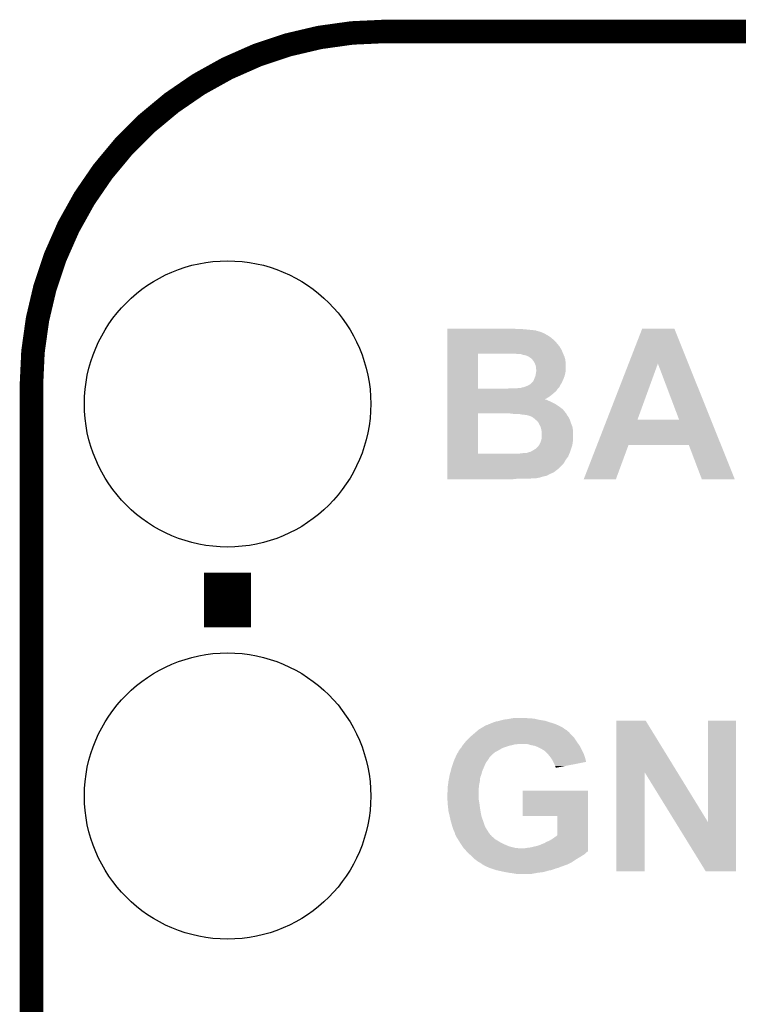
# Model space of a CAD drawing. Extents: x -1.3 to 24.2, y -3.9 to 39.2.
# Tile 28 of 37: x -1.3 to 3.3, y 32.8 to 39.2. Entities that reach past the tile are written whole.
import ezdxf

# ---------------------------------------------------------------- set-up
doc = ezdxf.new("R2010")
doc.units = 0
doc.layers.get('0').update_dxf_attribs({"linetype": 'CONTINUOUS'})
for name, color, linetype in [('RTC_25_CLICK_V101_GKO', 10, 'CONTINUOUS'), ('RTC_25_CLICK_V101_GTO', 9, 'CONTINUOUS'), ('RTC_25_CLICK_V101_GTS', 11, 'CONTINUOUS')]:
    doc.layers.add(name, color=color, linetype=linetype)

# ---------------------------------------------------------------- blocks, each defined once
blk = doc.blocks.new('ROUND_21')
blk.add_circle((0, 0), 0.9271)

msp = doc.modelspace()

# ---------------------------------------------------------------- linework, layer by layer
at = {"layer": 'RTC_25_CLICK_V101_GKO', "const_width": 0.1524}
msp.add_lwpolyline([(1.016, 39.116, 0.4142136), (-1.27, 36.83)], format="xyb", dxfattribs=at)
for points in [[(1.016, 39.116), (21.844, 39.116)], [(-1.27, -3.81), (-1.27, 36.83)]]:
    msp.add_lwpolyline(points, dxfattribs=at)
at = {"layer": 'RTC_25_CLICK_V101_GTO', "const_width": 0.3048}
msp.add_lwpolyline([(0, 35.2552), (0, 35.6108)], dxfattribs=at)
at = {"layer": 'RTC_25_CLICK_V101_GTO'}
for points in [[(1.42242, 37.18814), (1.422422, 37.19068), (1.877058, 37.18814), (1.85166, 37.19068)], [(1.42242, 37.1856), (1.42242, 37.18814), (1.93294, 37.1856), (1.905, 37.18814)], [(2.597052, 36.964562), (2.68479, 37.190666), (2.983736, 36.964562), (2.893064, 37.190666)], [(2.68479, 37.190666), (2.684796, 37.19068), (2.893064, 37.190666), (2.684796, 37.19068)], [(1.42242, 37.18052), (1.42242, 37.1856), (1.983738, 37.18052), (1.93294, 37.1856)], [(1.42242, 37.180518), (1.42242, 37.18052), (1.993904, 37.180518), (1.983738, 37.18052)], [(1.42242, 37.17544), (1.42242, 37.180518), (2.004062, 37.17544), (1.993904, 37.180518)], [(1.42242, 37.172898), (1.42242, 37.17544), (2.01676, 37.172898), (2.004062, 37.17544)], [(1.42242, 37.16782), (1.42242, 37.172898), (2.031998, 37.16782), (2.01676, 37.172898)], [(1.42242, 37.1602), (1.42242, 37.16782), (2.049782, 37.1602), (2.031998, 37.16782)], [(1.42242, 37.139868), (1.42242, 37.1602), (2.085338, 37.139868), (2.049782, 37.1602)], [(1.42242, 37.137336), (1.42242, 37.139868), (2.085356, 37.137336), (2.085338, 37.139868)], [(1.42242, 37.134796), (1.42242, 37.137336), (2.092962, 37.134796), (2.085356, 37.137336)], [(1.42242, 37.12718), (1.42242, 37.134796), (2.100582, 37.12718), (2.092962, 37.134796)], [(1.42242, 37.119558), (1.42242, 37.12718), (2.11074, 37.119558), (2.100582, 37.12718)], [(1.422418, 37.076378), (1.42242, 37.10686), (2.148842, 37.076378), (2.12344, 37.10686)], [(1.422418, 37.0586), (1.422418, 37.076378), (2.159002, 37.0586), (2.148842, 37.076378)], [(1.42242, 37.10686), (1.42242, 37.119558), (2.12344, 37.10686), (2.11074, 37.119558)], [(1.422412, 36.802082), (1.422418, 37.0281), (1.62052, 36.802082), (1.620522, 37.0281)], [(1.422418, 37.056056), (1.422418, 37.0586), (2.161542, 37.056056), (2.159002, 37.0586)], [(1.422418, 37.05098), (1.422418, 37.056056), (2.16408, 37.05098), (2.161542, 37.056056)], [(1.422418, 37.02812), (1.422418, 37.05098), (2.173224, 37.02812), (2.16408, 37.05098)], [(1.422418, 37.0281), (1.422418, 37.02812), (1.620522, 37.0281), (1.8161, 37.02812)], [(1.877062, 37.02558), (1.866902, 37.02812), (2.17424, 37.02558), (2.173224, 37.02812)], [(1.899922, 37.025578), (1.877062, 37.02558), (2.174242, 37.025578), (2.17424, 37.02558)], [(1.91516, 37.0205), (1.899922, 37.025578), (2.176418, 37.0205), (2.174242, 37.025578)], [(1.930402, 37.017958), (1.91516, 37.0205), (2.177508, 37.017958), (2.176418, 37.0205)], [(1.943102, 37.01288), (1.930402, 37.017958), (2.179686, 37.01288), (2.177508, 37.017958)], [(1.95157, 37.0078), (1.943102, 37.01288), (2.181862, 37.0078), (2.179686, 37.01288)], [(1.9558, 37.005262), (1.95157, 37.0078), (2.182588, 37.005262), (2.181862, 37.0078)], [(1.963422, 37.000178), (1.9558, 37.005262), (2.18404, 37.000178), (2.182588, 37.005262)], [(1.97358, 36.990018), (1.963422, 37.000178), (2.18694, 36.990018), (2.18404, 37.000178)], [(1.981202, 36.979858), (1.97358, 36.990018), (2.18807, 36.979858), (2.18694, 36.990018)], [(1.98882, 36.967162), (1.981202, 36.979858), (2.18948, 36.967162), (2.18807, 36.979858)], [(1.988822, 36.967158), (1.98882, 36.967162), (2.18948, 36.967158), (2.18948, 36.967162)], [(1.9939, 36.954458), (1.988822, 36.967158), (2.18948, 36.954458), (2.18948, 36.967158)], [(1.99644, 36.944298), (1.9939, 36.954458), (2.18948, 36.944298), (2.18948, 36.954458)], [(1.996442, 36.931598), (1.99644, 36.944298), (2.18948, 36.931598), (2.18948, 36.944298)], [(1.99898, 36.923976), (1.996442, 36.931598), (2.18948, 36.923976), (2.18948, 36.931598)], [(2.456144, 36.601428), (2.597052, 36.964562), (2.65431, 36.601428), (2.786364, 36.964562)], [(2.92351, 36.6014), (2.786364, 36.964562), (3.129366, 36.6014), (2.983736, 36.964562)], [(1.984754, 36.86302), (1.992882, 36.883338), (2.17424, 36.86302), (2.181858, 36.883338)], [(1.992882, 36.883338), (1.993898, 36.885878), (2.181858, 36.883338), (2.182492, 36.885878)], [(1.993898, 36.885878), (1.996862, 36.90366), (2.182492, 36.885878), (2.18694, 36.90366)], [(1.996862, 36.90366), (1.99898, 36.916358), (2.18694, 36.90366), (2.189056, 36.916358)], [(1.99898, 36.918898), (1.99898, 36.923976), (2.18948, 36.918898), (2.18948, 36.923976)], [(1.99898, 36.916358), (1.99898, 36.918898), (2.189056, 36.916358), (2.18948, 36.918898)], [(1.808478, 36.80206), (1.83134, 36.8046), (2.13868, 36.80206), (2.14122, 36.8046)], [(1.877056, 36.8046), (1.884678, 36.807138), (2.14122, 36.8046), (2.143758, 36.807138)], [(1.884678, 36.807138), (1.899916, 36.80714), (2.143758, 36.807138), (2.14376, 36.80714)], [(1.899916, 36.80714), (1.90754, 36.809678), (2.14376, 36.80714), (2.146298, 36.809678)], [(1.90754, 36.809678), (1.920238, 36.81222), (2.146298, 36.809678), (2.14884, 36.81222)], [(1.920238, 36.81222), (1.926572, 36.814754), (2.14884, 36.81222), (2.151374, 36.814754)], [(1.926572, 36.814754), (1.93928, 36.819836), (2.151374, 36.814754), (2.15138, 36.819836)], [(1.93928, 36.819836), (1.945642, 36.82238), (2.15138, 36.819836), (2.152968, 36.82238)], [(1.945642, 36.82238), (1.958338, 36.829998), (2.152968, 36.82238), (2.157728, 36.829998)], [(1.958338, 36.829998), (1.968494, 36.840154), (2.157728, 36.829998), (2.164074, 36.840154)], [(1.968494, 36.840154), (1.971026, 36.84016), (2.164074, 36.840154), (2.164078, 36.84016)], [(1.971026, 36.84016), (1.973578, 36.845236), (2.164078, 36.84016), (2.166334, 36.845236)], [(1.973578, 36.845236), (1.978658, 36.85032), (2.166334, 36.845236), (2.168594, 36.85032)], [(1.978658, 36.85032), (1.98374, 36.86048), (2.168594, 36.85032), (2.17311, 36.86048)], [(1.98374, 36.86048), (1.984754, 36.86302), (2.17311, 36.86048), (2.17424, 36.86302)], [(1.42241, 36.746178), (1.422412, 36.75888), (2.07772, 36.746178), (2.095502, 36.75888)], [(1.42241, 36.73346), (1.42241, 36.746178), (2.05488, 36.73346), (2.07772, 36.746178)], [(1.422412, 36.80206), (1.422412, 36.802082), (1.808478, 36.80206), (1.62052, 36.802082)], [(1.422412, 36.799518), (1.422412, 36.80206), (2.136138, 36.799518), (2.13868, 36.80206)], [(1.422412, 36.786818), (1.422412, 36.799518), (2.128516, 36.786818), (2.136138, 36.799518)], [(1.422412, 36.77412), (1.422412, 36.786818), (2.11328, 36.77412), (2.128516, 36.786818)], [(1.422412, 36.75888), (1.422412, 36.77412), (2.095502, 36.75888), (2.11328, 36.77412)], [(1.42241, 36.73094), (1.42241, 36.73346), (2.057406, 36.73094), (2.05488, 36.73346)], [(1.42241, 36.730938), (1.42241, 36.73094), (2.062484, 36.730938), (2.057406, 36.73094)], [(1.42241, 36.7284), (1.42241, 36.730938), (2.06756, 36.7284), (2.062484, 36.730938)], [(1.42241, 36.72078), (1.42241, 36.7284), (2.08534, 36.72078), (2.06756, 36.7284)], [(1.42241, 36.700458), (1.42241, 36.72078), (2.125982, 36.700458), (2.08534, 36.72078)], [(1.42241, 36.68522), (1.42241, 36.700458), (2.14884, 36.68522), (2.125982, 36.700458)], [(1.42241, 36.667438), (1.42241, 36.68522), (2.171702, 36.667438), (2.14884, 36.68522)], [(1.422402, 36.380442), (1.422408, 36.64204), (1.62052, 36.380442), (1.620542, 36.64204)], [(1.422408, 36.64458), (1.42241, 36.667438), (2.189482, 36.64458), (2.171702, 36.667438)], [(1.422408, 36.64204), (1.422408, 36.64458), (2.19202, 36.64204), (2.189482, 36.64458)], [(1.823752, 36.642036), (1.82372, 36.64204), (2.192022, 36.642036), (2.19202, 36.64204)], [(1.84404, 36.6395), (1.823752, 36.642036), (2.19329, 36.6395), (2.192022, 36.642036)], [(1.861822, 36.63696), (1.84404, 36.6395), (2.19456, 36.63696), (2.19329, 36.6395)], [(1.905002, 36.63442), (1.892302, 36.63696), (2.19583, 36.63442), (2.19456, 36.63696)], [(1.925322, 36.63188), (1.915162, 36.63442), (2.1971, 36.63188), (2.19583, 36.63442)], [(1.9431, 36.629338), (1.930402, 36.63188), (2.199134, 36.629338), (2.1971, 36.63188)], [(1.965962, 36.62172), (1.9431, 36.629338), (2.20523, 36.62172), (2.199134, 36.629338)], [(1.970198, 36.619178), (1.965962, 36.62172), (2.207262, 36.619178), (2.20523, 36.62172)], [(1.97866, 36.6141), (1.970198, 36.619178), (2.209802, 36.6141), (2.207262, 36.619178)], [(1.98882, 36.606478), (1.97866, 36.6141), (2.213612, 36.606478), (2.209802, 36.6141)], [(1.991362, 36.603938), (1.98882, 36.606478), (2.21488, 36.603938), (2.213612, 36.606478)], [(1.99644, 36.59886), (1.991362, 36.603938), (2.216574, 36.59886), (2.21488, 36.603938)], [(2.004062, 36.593778), (1.99644, 36.59886), (2.218268, 36.593778), (2.216574, 36.59886)], [(2.009142, 36.586158), (2.004062, 36.593778), (2.220808, 36.586158), (2.218268, 36.593778)], [(2.014218, 36.58108), (2.009142, 36.586158), (2.2225, 36.58108), (2.220808, 36.586158)], [(2.01422, 36.581076), (2.014218, 36.58108), (2.222502, 36.581076), (2.2225, 36.58108)], [(2.0193, 36.568378), (2.01422, 36.581076), (2.227582, 36.568378), (2.222502, 36.581076)], [(2.026922, 36.555678), (2.0193, 36.568378), (2.23266, 36.555678), (2.227582, 36.568378)], [(2.02946, 36.54552), (2.026922, 36.555678), (2.234508, 36.54552), (2.23266, 36.555678)], [(2.392068, 36.4363), (2.456132, 36.6014), (3.195574, 36.4363), (3.129366, 36.6014)], [(2.456132, 36.6014), (2.456144, 36.601428), (2.92351, 36.6014), (2.65431, 36.601428)], [(2.032, 36.53282), (2.02946, 36.54552), (2.236816, 36.53282), (2.234508, 36.54552)], [(2.033272, 36.527738), (2.032, 36.53282), (2.23774, 36.527738), (2.236816, 36.53282)], [(2.03236, 36.4744), (2.03454, 36.48964), (2.23774, 36.4744), (2.23774, 36.48964)], [(2.03454, 36.522658), (2.033272, 36.527738), (2.23774, 36.522658), (2.23774, 36.527738)], [(2.03454, 36.48964), (2.03454, 36.522658), (2.23774, 36.48964), (2.23774, 36.522658)], [(1.996438, 36.413438), (2.011678, 36.428678), (2.225038, 36.413438), (2.230118, 36.428678)], [(2.011678, 36.428678), (2.016758, 36.436298), (2.230118, 36.428678), (2.232658, 36.436298)], [(2.016758, 36.436298), (2.02692, 36.45662), (2.232658, 36.436298), (2.2352, 36.45662)], [(2.02692, 36.45662), (2.031998, 36.471858), (2.2352, 36.45662), (2.237376, 36.471858)], [(2.031998, 36.471858), (2.03236, 36.4744), (2.237376, 36.471858), (2.23774, 36.4744)], [(2.306332, 36.21535), (2.392062, 36.436284), (2.514594, 36.21535), (2.595876, 36.436284)], [(2.392062, 36.436284), (2.392068, 36.4363), (2.595876, 36.436284), (2.987024, 36.4363)], [(3.070856, 36.215334), (2.987024, 36.4363), (3.284184, 36.215334), (3.195574, 36.4363)], [(1.422402, 36.38042), (1.422402, 36.380442), (1.879598, 36.38042), (1.62052, 36.380442)], [(1.422402, 36.367716), (1.422402, 36.38042), (2.20726, 36.367716), (2.212904, 36.38042)], [(1.422402, 36.365174), (1.422402, 36.367716), (2.207256, 36.365174), (2.20726, 36.367716)], [(1.422402, 36.35756), (1.422402, 36.365174), (2.20218, 36.35756), (2.207256, 36.365174)], [(1.422402, 36.3474), (1.422402, 36.35756), (2.19456, 36.3474), (2.20218, 36.35756)], [(1.879598, 36.38042), (1.90246, 36.38296), (2.212904, 36.38042), (2.214032, 36.38296)], [(1.90246, 36.38296), (1.92024, 36.3855), (2.214032, 36.38296), (2.21516, 36.3855)], [(1.938016, 36.3855), (1.9431, 36.38804), (2.21516, 36.3855), (2.21629, 36.38804)], [(1.9431, 36.38804), (1.950722, 36.39058), (2.21629, 36.38804), (2.217418, 36.39058)], [(1.950722, 36.39058), (1.95073, 36.390582), (2.217418, 36.39058), (2.21742, 36.390582)], [(1.95073, 36.390582), (1.960878, 36.393118), (2.21742, 36.390582), (2.218264, 36.393118)], [(1.960878, 36.393118), (1.97104, 36.3982), (2.218264, 36.393118), (2.219958, 36.3982)], [(1.97104, 36.3982), (1.996438, 36.413438), (2.219958, 36.3982), (2.225038, 36.413438)], [(1.4224, 36.2839), (1.422402, 36.31438), (2.143758, 36.2839), (2.174238, 36.31438)], [(1.422402, 36.332162), (1.422402, 36.3474), (2.184402, 36.332162), (2.19456, 36.3474)], [(1.422402, 36.31438), (1.422402, 36.332162), (2.174238, 36.31438), (2.184402, 36.332162)], [(1.4224, 36.268658), (1.4224, 36.2839), (2.12344, 36.268658), (2.143758, 36.2839)], [(1.4224, 36.26612), (1.4224, 36.268658), (2.1209, 36.26612), (2.12344, 36.268658)], [(1.4224, 36.26104), (1.4224, 36.26612), (2.113278, 36.26104), (2.1209, 36.26612)], [(1.4224, 36.25596), (1.4224, 36.26104), (2.10312, 36.25596), (2.113278, 36.26104)], [(1.4224, 36.24834), (1.4224, 36.25596), (2.085338, 36.24834), (2.10312, 36.25596)], [(1.4224, 36.238178), (1.4224, 36.24834), (2.067556, 36.238178), (2.085338, 36.24834)], [(1.4224, 36.2331), (1.4224, 36.238178), (2.044702, 36.2331), (2.067556, 36.238178)], [(1.4224, 36.22548), (1.4224, 36.2331), (2.0193, 36.22548), (2.044702, 36.2331)], [(1.4224, 36.2204), (1.4224, 36.22548), (1.991358, 36.2204), (2.0193, 36.22548)], [(1.4224, 36.21786), (1.4224, 36.2204), (1.955798, 36.21786), (1.965958, 36.2204)], [(1.4224, 36.215342), (1.4224, 36.21786), (1.846776, 36.215342), (1.86944, 36.21786)], [(1.846578, 36.21532), (1.4224, 36.215342), (1.846578, 36.21532), (1.846776, 36.215342)], [(2.514584, 36.21532), (2.306332, 36.21535), (2.514584, 36.21532), (2.514594, 36.21535)], [(3.284188, 36.21532), (3.284184, 36.215334), (3.284188, 36.21532), (3.070856, 36.215334)], [(1.699262, 34.63036), (1.70942, 34.63544), (2.11836, 34.63036), (2.10312, 34.63544)], [(1.70942, 34.63544), (1.722118, 34.64052), (2.10312, 34.63544), (2.087034, 34.64052)], [(1.722118, 34.64052), (1.73736, 34.6456), (2.087034, 34.64052), (2.070948, 34.6456)], [(1.73736, 34.6456), (1.752602, 34.64814), (2.070948, 34.6456), (2.062906, 34.64814)], [(1.752602, 34.64814), (1.76149, 34.65068), (2.062906, 34.64814), (2.054862, 34.65068)], [(1.76149, 34.65068), (1.77038, 34.65322), (2.054862, 34.65068), (2.039622, 34.65322)], [(1.77038, 34.65322), (1.790702, 34.6583), (2.039622, 34.65322), (2.00914, 34.6583)], [(1.790702, 34.6583), (1.81102, 34.66084), (2.00914, 34.6583), (1.99898, 34.66084)], [(1.81102, 34.66084), (1.825414, 34.66338), (1.99898, 34.66084), (1.98882, 34.66338)], [(1.825414, 34.66338), (1.839808, 34.66592), (1.98882, 34.66338), (1.9685, 34.66592)], [(1.839808, 34.66592), (1.854202, 34.66846), (1.950722, 34.66592), (1.935478, 34.66846)], [(2.517154, 34.317862), (2.51716, 34.65067), (2.911982, 34.317862), (2.707644, 34.65067)], [(2.51716, 34.65067), (2.517162, 34.65068), (2.707644, 34.65067), (2.517162, 34.65068)], [(3.1115, 33.992898), (3.11152, 34.650658), (3.291824, 33.992898), (3.29184, 34.650658)], [(3.11152, 34.650658), (3.111522, 34.65068), (3.29184, 34.650658), (3.111522, 34.65068)], [(1.589616, 34.56178), (1.601466, 34.571938), (2.222502, 34.56178), (2.21488, 34.571938)], [(1.601466, 34.571938), (1.610356, 34.579558), (2.21488, 34.571938), (2.207262, 34.579558)], [(1.610356, 34.579558), (1.616286, 34.58464), (2.207262, 34.579558), (2.19964, 34.58464)], [(1.616286, 34.58464), (1.62221, 34.589718), (2.19964, 34.58464), (2.19456, 34.589718)], [(1.62221, 34.589718), (1.625176, 34.59226), (2.19456, 34.589718), (2.189482, 34.59226)], [(1.625176, 34.59226), (1.628142, 34.594802), (2.189482, 34.59226), (2.186092, 34.594802)], [(1.628142, 34.594802), (1.649726, 34.607498), (2.186092, 34.594802), (2.16916, 34.607498)], [(1.649726, 34.607498), (1.667004, 34.61766), (2.16916, 34.607498), (2.14884, 34.61766)], [(1.667004, 34.61766), (1.671324, 34.6202), (2.14884, 34.61766), (2.143126, 34.6202)], [(1.671324, 34.6202), (1.673866, 34.620206), (2.143126, 34.6202), (2.143112, 34.620206)], [(1.673866, 34.620206), (1.676406, 34.62274), (2.143112, 34.620206), (2.13741, 34.62274)], [(1.676406, 34.62274), (1.681486, 34.622744), (2.13741, 34.62274), (2.1374, 34.622744)], [(1.681486, 34.622744), (1.689098, 34.62782), (2.1374, 34.622744), (2.125978, 34.62782)], [(1.689098, 34.62782), (1.689102, 34.627822), (2.125978, 34.62782), (2.125974, 34.627822)], [(1.689102, 34.627822), (1.699262, 34.63036), (2.125974, 34.627822), (2.11836, 34.63036)], [(1.53162, 34.50336), (1.535852, 34.50844), (2.26931, 34.50336), (2.26568, 34.50844)], [(1.535852, 34.50844), (1.544318, 34.518598), (2.26568, 34.50844), (2.258908, 34.518598)], [(1.544318, 34.518598), (1.56464, 34.53892), (2.258908, 34.518598), (2.24536, 34.53892)], [(1.56464, 34.53892), (1.5748, 34.54908), (2.24536, 34.53892), (2.235202, 34.54908)], [(1.5748, 34.54908), (1.589616, 34.56178), (2.235202, 34.54908), (2.222502, 34.56178)], [(1.488446, 34.442406), (1.493516, 34.44748), (1.726358, 34.442406), (1.73228, 34.44748)], [(1.493516, 34.44748), (1.49352, 34.447484), (1.73228, 34.44748), (1.732288, 34.447484)], [(1.49352, 34.447484), (1.49606, 34.4551), (1.732288, 34.447484), (1.74752, 34.4551)], [(1.49606, 34.4551), (1.496062, 34.455102), (1.74752, 34.4551), (1.747522, 34.455102)], [(1.496062, 34.455102), (1.50368, 34.46526), (1.747522, 34.455102), (1.765298, 34.46526)], [(1.50368, 34.46526), (1.511808, 34.47542), (1.765298, 34.46526), (1.783078, 34.47542)], [(1.511808, 34.47542), (1.513842, 34.477962), (1.783078, 34.47542), (1.790704, 34.477962)], [(1.513842, 34.477962), (1.515364, 34.4805), (1.790704, 34.477962), (1.79832, 34.4805)], [(1.515364, 34.4805), (1.52146, 34.49066), (1.79832, 34.4805), (1.831338, 34.49066)], [(1.52146, 34.49066), (1.523492, 34.4932), (1.831338, 34.49066), (1.84658, 34.4932)], [(1.523492, 34.4932), (1.527554, 34.498278), (1.84658, 34.4932), (1.861818, 34.498278)], [(1.527554, 34.498278), (1.527556, 34.49828), (1.861818, 34.498278), (1.874518, 34.49828)], [(1.527556, 34.49828), (1.529588, 34.50082), (1.874518, 34.49828), (1.884678, 34.50082)], [(1.529588, 34.50082), (1.53162, 34.50336), (2.271124, 34.50082), (2.26931, 34.50336)], [(1.96342, 34.4932), (1.938018, 34.50082), (2.276568, 34.4932), (2.271124, 34.50082)], [(1.97612, 34.49066), (1.96342, 34.4932), (2.278382, 34.49066), (2.276568, 34.4932)], [(1.988818, 34.48812), (1.97612, 34.49066), (2.279834, 34.48812), (2.278382, 34.49066)], [(2.00914, 34.4805), (1.988818, 34.48812), (2.284188, 34.4805), (2.279834, 34.48812)], [(2.02438, 34.47288), (2.00914, 34.4805), (2.28854, 34.47288), (2.284188, 34.4805)], [(2.037082, 34.46526), (2.02438, 34.47288), (2.29235, 34.46526), (2.28854, 34.47288)], [(2.044694, 34.460184), (2.037082, 34.46526), (2.294888, 34.460184), (2.29235, 34.46526)], [(2.047234, 34.46018), (2.044694, 34.460184), (2.29489, 34.46018), (2.294888, 34.460184)], [(2.055948, 34.45256), (2.047234, 34.46018), (2.2987, 34.45256), (2.29489, 34.46018)], [(2.06756, 34.442402), (2.055948, 34.45256), (2.303216, 34.442402), (2.2987, 34.45256)], [(1.458806, 34.371282), (1.463038, 34.383978), (1.66878, 34.371282), (1.676398, 34.383978)], [(1.463038, 34.383978), (1.46558, 34.391598), (1.676398, 34.383978), (1.682112, 34.391598)], [(1.46558, 34.391598), (1.46671, 34.39414), (1.682112, 34.391598), (1.68402, 34.39414)], [(1.46671, 34.39414), (1.473486, 34.409378), (1.68402, 34.39414), (1.694178, 34.409378)], [(1.473486, 34.409378), (1.475744, 34.414456), (1.694178, 34.409378), (1.696718, 34.414456)], [(1.475744, 34.414456), (1.483654, 34.432242), (1.696718, 34.414456), (1.7145, 34.432242)], [(1.483654, 34.432242), (1.485914, 34.43732), (1.7145, 34.432242), (1.720424, 34.43732)], [(1.485914, 34.43732), (1.48844, 34.437342), (1.720424, 34.43732), (1.72045, 34.437342)], [(1.48844, 34.437342), (1.488446, 34.442406), (1.72045, 34.437342), (1.726358, 34.442406)], [(2.078448, 34.4297), (2.06756, 34.442402), (2.30886, 34.4297), (2.303216, 34.442402)], [(2.0828, 34.42462), (2.078448, 34.4297), (2.310554, 34.42462), (2.30886, 34.4297)], [(2.096138, 34.406838), (2.0828, 34.42462), (2.31648, 34.406838), (2.310554, 34.42462)], [(2.09804, 34.4043), (2.096138, 34.406838), (2.317042, 34.4043), (2.31648, 34.406838)], [(2.1082, 34.386518), (2.09804, 34.4043), (2.320976, 34.386518), (2.317042, 34.4043)], [(2.109472, 34.383976), (2.1082, 34.386518), (2.321538, 34.383976), (2.320976, 34.386518)], [(2.11582, 34.37128), (2.109472, 34.383976), (2.25632, 34.37128), (2.321538, 34.383976)], [(1.438976, 34.302698), (1.444322, 34.323018), (1.643378, 34.302698), (1.64846, 34.323018)], [(1.444322, 34.323018), (1.45034, 34.34588), (1.64846, 34.323018), (1.658256, 34.34588)], [(1.45034, 34.34588), (1.454572, 34.35858), (1.658256, 34.34588), (1.6637, 34.35858)], [(1.454572, 34.35858), (1.458806, 34.371282), (1.6637, 34.35858), (1.66878, 34.371282)], [(2.120898, 34.358582), (2.11582, 34.37128), (2.191094, 34.358582), (2.25632, 34.37128)], [(2.123436, 34.348438), (2.120898, 34.358582), (2.138986, 34.348438), (2.191094, 34.358582)], [(2.125958, 34.34842), (2.123436, 34.348438), (2.138892, 34.34842), (2.138986, 34.348438)], [(2.12598, 34.345906), (2.125958, 34.34842), (2.12598, 34.345906), (2.138892, 34.34842)], [(2.51714, 33.675342), (2.517154, 34.317862), (2.699998, 33.675342), (2.70002, 34.317862)], [(2.90042, 33.992898), (2.70002, 34.317862), (3.1115, 33.992898), (2.911982, 34.317862)], [(1.42748, 34.23666), (1.43002, 34.256978), (1.629156, 34.23666), (1.633218, 34.256978)], [(1.43002, 34.25698), (1.434782, 34.282378), (1.63322, 34.25698), (1.63576, 34.282378)], [(1.43002, 34.256978), (1.43002, 34.25698), (1.633218, 34.256978), (1.63322, 34.25698)], [(1.434782, 34.282378), (1.43764, 34.29762), (1.63576, 34.282378), (1.641474, 34.29762)], [(1.43764, 34.29762), (1.438976, 34.302698), (1.641474, 34.29762), (1.643378, 34.302698)], [(1.4224, 34.180782), (1.42494, 34.190942), (1.6256, 34.180782), (1.6256, 34.190942)], [(1.42494, 34.221422), (1.426632, 34.23158), (1.627216, 34.221422), (1.62814, 34.23158)], [(1.42494, 34.203642), (1.42494, 34.221422), (1.6256, 34.203642), (1.627216, 34.221422)], [(1.42494, 34.190942), (1.42494, 34.203642), (1.6256, 34.190942), (1.6256, 34.203642)], [(1.426632, 34.23158), (1.42748, 34.23666), (1.62814, 34.23158), (1.629156, 34.23666)], [(1.91008, 34.033482), (1.9101, 34.198538), (2.334258, 34.033482), (2.33426, 34.198538)], [(1.9101, 34.198538), (1.910102, 34.19856), (2.33426, 34.198538), (1.910102, 34.19856)], [(1.4224, 34.16554), (1.4224, 34.180782), (1.6256, 34.16554), (1.6256, 34.180782)], [(1.423418, 34.145218), (1.4224, 34.16554), (1.6256, 34.145218), (1.6256, 34.16554)], [(1.42494, 34.11474), (1.423418, 34.145218), (1.63068, 34.11474), (1.6256, 34.145218)], [(1.42708, 34.09442), (1.42494, 34.11474), (1.63322, 34.09442), (1.63068, 34.11474)], [(1.428952, 34.07664), (1.42708, 34.09442), (1.63576, 34.07664), (1.63322, 34.09442)], [(1.43002, 34.066482), (1.428952, 34.07664), (1.637554, 34.066482), (1.63576, 34.07664)], [(1.43779, 34.03346), (1.43002, 34.066482), (1.643382, 34.03346), (1.637554, 34.066482)], [(1.44018, 34.0233), (1.43779, 34.03346), (1.646968, 34.0233), (1.643382, 34.03346)], [(1.44526, 34.000438), (1.44018, 34.0233), (1.655036, 34.000438), (1.646968, 34.0233)], [(1.448164, 33.99028), (1.44526, 34.000438), (1.65862, 33.99028), (1.655036, 34.000438)], [(2.136118, 34.03346), (1.91008, 34.033482), (2.334258, 34.03346), (2.334258, 34.033482)], [(2.13614, 33.90901), (2.136118, 34.03346), (2.334258, 33.90901), (2.334258, 34.03346)], [(1.454696, 33.967418), (1.448164, 33.99028), (1.66624, 33.967418), (1.65862, 33.99028)], [(1.45542, 33.96488), (1.454696, 33.967418), (1.667692, 33.96488), (1.66624, 33.967418)], [(1.4605, 33.94964), (1.45542, 33.96488), (1.6764, 33.94964), (1.667692, 33.96488)], [(1.4605, 33.949638), (1.4605, 33.94964), (1.676402, 33.949638), (1.6764, 33.94964)], [(1.46558, 33.93694), (1.4605, 33.949638), (1.68434, 33.93694), (1.676402, 33.949638)], [(1.46939, 33.929322), (1.46558, 33.93694), (1.6891, 33.929322), (1.68434, 33.93694)], [(3.096256, 33.67533), (2.90042, 33.992898), (3.291818, 33.67533), (3.291824, 33.992898)], [(1.47066, 33.926782), (1.46939, 33.929322), (1.690916, 33.926782), (1.6891, 33.929322)], [(1.473198, 33.916622), (1.47066, 33.926782), (1.698174, 33.916622), (1.690916, 33.926782)], [(1.475742, 33.911538), (1.473198, 33.916622), (1.701806, 33.911538), (1.698174, 33.916622)], [(1.477014, 33.908994), (1.475742, 33.911538), (1.706882, 33.908994), (1.701806, 33.911538)], [(1.478278, 33.906464), (1.477014, 33.908994), (1.70815, 33.906464), (1.706882, 33.908994)], [(1.47828, 33.903924), (1.478278, 33.906464), (1.70942, 33.903924), (1.70815, 33.906464)], [(1.478284, 33.90392), (1.47828, 33.903924), (1.709422, 33.90392), (1.70942, 33.903924)], [(1.481458, 33.89884), (1.478284, 33.90392), (1.714502, 33.89884), (1.709422, 33.90392)], [(1.486222, 33.891218), (1.481458, 33.89884), (1.72466, 33.891218), (1.714502, 33.89884)], [(1.490984, 33.883598), (1.486222, 33.891218), (1.732282, 33.883598), (1.72466, 33.891218)], [(1.50368, 33.86328), (1.490984, 33.883598), (1.766148, 33.86328), (1.732282, 33.883598)], [(2.065022, 33.86582), (2.082802, 33.87344), (2.334258, 33.86582), (2.334258, 33.87344)], [(2.082802, 33.87344), (2.100582, 33.8836), (2.334258, 33.87344), (2.334258, 33.8836)], [(2.100582, 33.8836), (2.13614, 33.90901), (2.334258, 33.8836), (2.334258, 33.90901)], [(1.505374, 33.86074), (1.50368, 33.86328), (1.77038, 33.86074), (1.766148, 33.86328)], [(1.510454, 33.85312), (1.505374, 33.86074), (1.78562, 33.85312), (1.77038, 33.86074)], [(1.520616, 33.837878), (1.510454, 33.85312), (1.82118, 33.837878), (1.78562, 33.85312)], [(1.524, 33.8328), (1.520616, 33.837878), (1.83896, 33.8328), (1.82118, 33.837878)], [(1.527388, 33.82772), (1.524, 33.8328), (1.859282, 33.82772), (1.83896, 33.8328)], [(1.52908, 33.82518), (1.527388, 33.82772), (1.882142, 33.82518), (1.859282, 33.82772)], [(1.545382, 33.807396), (1.52908, 33.82518), (2.334258, 33.807396), (2.334258, 33.82518)], [(1.550038, 33.802318), (1.545382, 33.807396), (2.331714, 33.802318), (2.334258, 33.807396)], [(1.927862, 33.82518), (1.9431, 33.82772), (2.334258, 33.82518), (2.334258, 33.82772)], [(1.9431, 33.82772), (1.96342, 33.83026), (2.334258, 33.82772), (2.334258, 33.83026)], [(1.96342, 33.83026), (1.98374, 33.83534), (2.334258, 33.83026), (2.334258, 33.83534)], [(1.98374, 33.83534), (2.0066, 33.840422), (2.334258, 33.83534), (2.334258, 33.840422)], [(2.0066, 33.840422), (2.029462, 33.848044), (2.334258, 33.840422), (2.334258, 33.848044)], [(2.029462, 33.848044), (2.032004, 33.85058), (2.334258, 33.848044), (2.334258, 33.85058)], [(2.032004, 33.85058), (2.03962, 33.85312), (2.334258, 33.85058), (2.334258, 33.85312)], [(2.03962, 33.85312), (2.052322, 33.8582), (2.334258, 33.85312), (2.334258, 33.8582)], [(2.052322, 33.8582), (2.065022, 33.86582), (2.334258, 33.8582), (2.334258, 33.86582)], [(1.552366, 33.799778), (1.550038, 33.802318), (2.32664, 33.799778), (2.331714, 33.802318)], [(1.55702, 33.7947), (1.552366, 33.799778), (2.32156, 33.7947), (2.32664, 33.799778)], [(1.562608, 33.78962), (1.55702, 33.7947), (2.31648, 33.78962), (2.32156, 33.7947)], [(1.568196, 33.78454), (1.562608, 33.78962), (2.30886, 33.78454), (2.31648, 33.78962)], [(1.582166, 33.77184), (1.568196, 33.78454), (2.28854, 33.77184), (2.30886, 33.78454)], [(1.58496, 33.7693), (1.582166, 33.77184), (2.284306, 33.7693), (2.28854, 33.77184)], [(1.597658, 33.756602), (1.58496, 33.7693), (2.26314, 33.756602), (2.284306, 33.7693)], [(1.59766, 33.7566), (1.597658, 33.756602), (2.263136, 33.7566), (2.26314, 33.756602)], [(1.61036, 33.74644), (1.59766, 33.7566), (2.247896, 33.74644), (2.263136, 33.7566)], [(1.62052, 33.738822), (1.61036, 33.74644), (2.23647, 33.738822), (2.247896, 33.74644)], [(1.625602, 33.73628), (1.62052, 33.738822), (2.232658, 33.73628), (2.23647, 33.738822)], [(1.630678, 33.73374), (1.625602, 33.73628), (2.227578, 33.73374), (2.232658, 33.73628)], [(1.64592, 33.72358), (1.630678, 33.73374), (2.207258, 33.72358), (2.227578, 33.73374)], [(1.64846, 33.721042), (1.64592, 33.72358), (2.202182, 33.721042), (2.207258, 33.72358)], [(1.653036, 33.7185), (1.64846, 33.721042), (2.197098, 33.7185), (2.202182, 33.721042)], [(1.67132, 33.70834), (1.653036, 33.7185), (2.16831, 33.70834), (2.197098, 33.7185)], [(1.682752, 33.70326), (1.67132, 33.70834), (2.153916, 33.70326), (2.16831, 33.70834)], [(1.682766, 33.703254), (1.682752, 33.70326), (2.151374, 33.703254), (2.153916, 33.70326)], [(1.688472, 33.700718), (1.682766, 33.703254), (2.148836, 33.700718), (2.151374, 33.703254)], [(1.694182, 33.69818), (1.688472, 33.700718), (2.14376, 33.69818), (2.148836, 33.700718)], [(1.69419, 33.698178), (1.694182, 33.69818), (2.143758, 33.698178), (2.14376, 33.69818)], [(1.70943, 33.693098), (1.69419, 33.698178), (2.123438, 33.693098), (2.143758, 33.698178)], [(1.724666, 33.68802), (1.70943, 33.693098), (2.110742, 33.68802), (2.123438, 33.693098)], [(1.7399, 33.682942), (1.724666, 33.68802), (2.095506, 33.682942), (2.110742, 33.68802)], [(1.73991, 33.68294), (1.7399, 33.682942), (2.0955, 33.68294), (2.095506, 33.682942)], [(1.751338, 33.6804), (1.73991, 33.68294), (2.080258, 33.6804), (2.0955, 33.68294)], [(1.78562, 33.67278), (1.751338, 33.6804), (2.053588, 33.67278), (2.080258, 33.6804)], [(1.799168, 33.67024), (1.78562, 33.67278), (2.044698, 33.67024), (2.053588, 33.67278)], [(1.826262, 33.66516), (1.799168, 33.67024), (2.004062, 33.66516), (2.044698, 33.67024)], [(1.84658, 33.66262), (1.826262, 33.66516), (1.990514, 33.66262), (2.004062, 33.66516)], [(1.877058, 33.65754), (1.84658, 33.66262), (1.963418, 33.65754), (1.990514, 33.66262)], [(2.699998, 33.67532), (2.51714, 33.675342), (2.699998, 33.67532), (2.699998, 33.675342)], [(3.291818, 33.67532), (3.096256, 33.67533), (3.291818, 33.67532), (3.291818, 33.67533)]]:
    msp.add_solid(points, dxfattribs=at)

# ---------------------------------------------------------------- block references
at = {"layer": 'RTC_25_CLICK_V101_GTS'}
for p in [(0, 36.703), (0, 34.163)]:
    msp.add_blockref('ROUND_21', p, dxfattribs=at)

doc.saveas('drawing.dxf')
